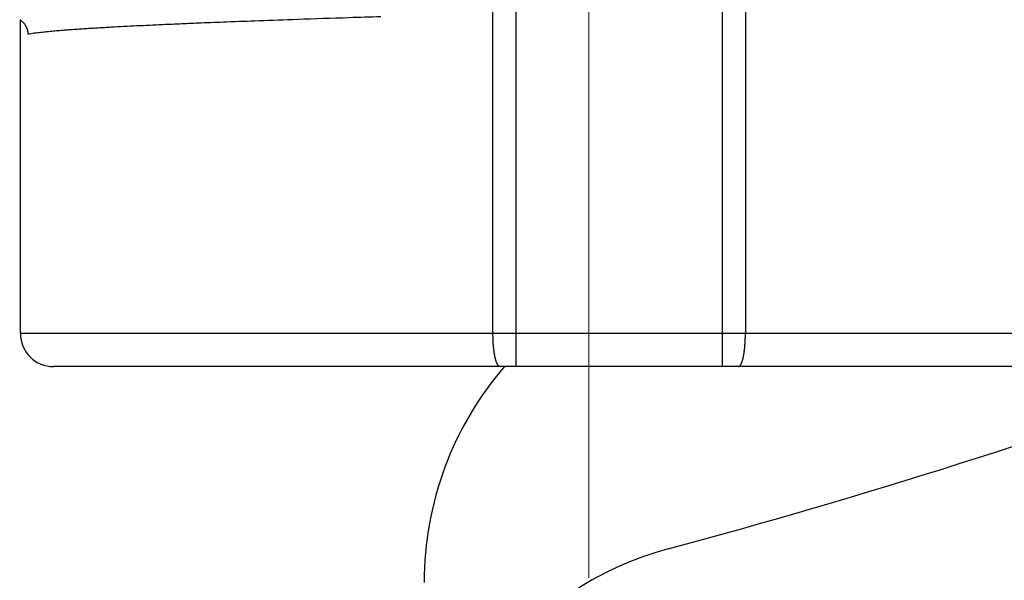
# Model space of a CAD drawing. Header units: millimetres. Extents: x 0 to 1076, y 0 to 742.
# Tile 59 of 132: x 160 to 169, y 427 to 432. Entities that reach past the tile are written whole.
import ezdxf

# ---------------------------------------------------------------- set-up
doc = ezdxf.new("R2010")
doc.units = ezdxf.units.MM
doc.header["$LTSCALE"] = 0.454724
doc.linetypes.add('CENTER', pattern=[50.8, 31.75, -6.35, 6.35, -6.35])
doc.layers.add('NoLayerName_001', color=7, linetype='Continuous')

msp = doc.modelspace()

# ---------------------------------------------------------------- linework, layer by layer
at = {"layer": 'NoLayerName_001', "color": 4, "linetype": 'CENTER', "lineweight": 13}
msp.add_line((165.5, 426.875), (165.5, 446.875), dxfattribs=at)
at = {"layer": 'NoLayerName_001', "color": 60, "linetype": 'Continuous', "lineweight": 25}
for p, q in [((164.626306, 429.099924), (164.626307, 439.716185)), ((164.837111, 428.799924), (164.83711, 439.711361)), ((166.713279, 439.711361), (166.713278, 428.799924)), ((166.924082, 439.716185), (166.924083, 429.099924)), ((160.325194, 429.099924), (160.325194, 431.954839)), ((171.225194, 429.099924), (160.325194, 429.099924)), ((170.925193, 428.799924), (160.625195, 428.799924))]:
    msp.add_line(p, q, dxfattribs=at)
at = {"layer": 'NoLayerName_001', "color": 7, "linetype": 'Continuous', "lineweight": 25}
for centre, radius, start, end in [((150, 487.499924), 62.5, 285.04288688, 295.16522112), ((150, 487.499924), 64, 284.69842429, 294.95302079), ((167, 426.836921), 3, 139.1307912, 180), ((167, 424.24449), 3, 105.0428869, 180)]:
    msp.add_arc(centre, radius, start, end, dxfattribs=at)
at = {"layer": 'NoLayerName_001', "color": 60, "linetype": 'Continuous', "lineweight": 25}
msp.add_arc((160.625195, 429.099924), 0.3, 180, 270.0001212, dxfattribs=at)
for points, knots in [([(160.318197, 431.954839), (160.320392, 431.953475), (160.324844, 431.950828), (160.331202, 431.946338), (160.337362, 431.941549), (160.34327, 431.936422), (160.348919, 431.930988), (160.354288, 431.925261), (160.359359, 431.919258), (160.364115, 431.912995), (160.368537, 431.90649), (160.372608, 431.899759), (160.376309, 431.892819), (160.379637, 431.885694), (160.382587, 431.878408), (160.385156, 431.870986), (160.387341, 431.863449), (160.389136, 431.855822), (160.390543, 431.848128), (160.39154, 431.840391), (160.392188, 431.832634), (160.392225, 431.827455), (160.392293, 431.824871)], [0, 0, 0, 0, 0.007753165, 0.015531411, 0.023332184, 0.031152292, 0.038988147, 0.046835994, 0.054692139, 0.062553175, 0.070416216, 0.078279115, 0.086140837, 0.094001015, 0.101858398, 0.109710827, 0.11755545, 0.125388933, 0.133207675, 0.141008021, 0.148786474, 0.156539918, 0.156539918, 0.156539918, 0.156539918]), ([(160.392293, 431.824871), (160.411564, 431.827919), (160.450032, 431.834541), (160.508188, 431.84132), (160.566386, 431.847537), (160.624664, 431.85302), (160.682988, 431.857989), (160.741347, 431.862538), (160.799728, 431.866804), (160.858123, 431.87086), (160.916528, 431.874718), (160.974945, 431.878402), (161.03337, 431.881931), (161.091803, 431.885328), (161.169723, 431.889707), (161.267138, 431.894917), (161.384055, 431.900815), (161.500985, 431.90643), (161.637417, 431.912715), (161.793353, 431.919552), (161.988292, 431.927678), (162.222238, 431.936951), (162.514694, 431.94791), (162.885166, 431.961042), (163.255662, 431.973499), (163.509173, 431.981596), (163.606676, 431.984742)], [0, 0, 0, 0, 0.05853249, 0.11706814, 0.17559891, 0.23413055, 0.29266547, 0.351203, 0.40973999, 0.46827453, 0.5268074, 0.58533935, 0.64387095, 0.70240259, 0.76093448, 0.87799915, 0.99506476, 1.11213042, 1.22919546, 1.40479238, 1.58038919, 1.81451845, 2.10718022, 2.45837407, 2.92663247, 3.21929399, 3.21929399, 3.21929399, 3.21929399]), ([(164.629346, 429.00804), (164.629221, 429.009952), (164.628964, 429.013775), (164.628618, 429.019511), (164.628294, 429.025249), (164.627997, 429.030989), (164.627724, 429.036729), (164.627476, 429.042471), (164.627252, 429.048214), (164.627052, 429.053957), (164.626875, 429.059702), (164.626723, 429.065447), (164.626594, 429.071192), (164.626489, 429.076938), (164.626407, 429.082685), (164.626349, 429.088431), (164.626312, 429.094178), (164.62631, 429.098009), (164.626306, 429.099924)], [0, 0, 0, 0, 0.0057469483, 0.0114939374, 0.0172409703, 0.0229880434, 0.0287351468, 0.0344822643, 0.0402293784, 0.0459764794, 0.0517235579, 0.0574706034, 0.0632176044, 0.0689645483, 0.0747114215, 0.0804582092, 0.0862048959, 0.0919514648, 0.0919514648, 0.0919514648, 0.0919514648]), ([(166.921043, 429.00804), (166.921168, 429.009952), (166.921425, 429.013775), (166.921771, 429.019511), (166.922094, 429.025249), (166.922392, 429.030989), (166.922664, 429.036729), (166.922913, 429.042471), (166.923137, 429.048214), (166.923337, 429.053957), (166.923513, 429.059702), (166.923666, 429.065447), (166.923795, 429.071192), (166.9239, 429.076938), (166.923982, 429.082685), (166.92404, 429.088431), (166.924077, 429.094178), (166.924079, 429.098009), (166.924083, 429.099924)], [0, 0, 0, 0, 0.0057469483, 0.0114939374, 0.0172409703, 0.0229880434, 0.0287351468, 0.0344822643, 0.0402293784, 0.0459764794, 0.0517235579, 0.0574706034, 0.0632176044, 0.0689645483, 0.0747114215, 0.0804582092, 0.0862048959, 0.0919514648, 0.0919514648, 0.0919514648, 0.0919514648]), ([(164.689548, 428.799924), (164.687683, 428.800339), (164.683716, 428.80071), (164.678788, 428.804153), (164.674575, 428.808181), (164.671109, 428.812829), (164.668051, 428.817685), (164.665303, 428.822743), (164.662798, 428.827927), (164.660515, 428.833209), (164.658427, 428.83857), (164.656503, 428.843992), (164.654715, 428.849461), (164.65303, 428.854962), (164.651439, 428.860488), (164.649937, 428.866037), (164.648517, 428.871607), (164.647174, 428.877196), (164.645901, 428.882801), (164.644691, 428.88842), (164.64354, 428.89405), (164.642444, 428.899692), (164.641401, 428.905344), (164.640409, 428.911006), (164.639464, 428.916675), (164.638565, 428.922352), (164.637708, 428.928036), (164.636891, 428.933726), (164.636112, 428.93942), (164.63537, 428.94512), (164.634663, 428.950823), (164.633991, 428.956531), (164.633352, 428.962242), (164.632746, 428.967958), (164.632172, 428.973676), (164.631628, 428.979397), (164.631115, 428.985121), (164.630629, 428.990848), (164.630173, 428.996576), (164.629741, 429.002307), (164.62948, 429.006129), (164.629346, 429.00804)], [0, 0, 0, 0, 0.00573175, 0.011672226, 0.017531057, 0.023249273, 0.028987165, 0.034748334, 0.040504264, 0.046255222, 0.052006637, 0.057760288, 0.063514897, 0.069267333, 0.075017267, 0.080765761, 0.086513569, 0.092261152, 0.098008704, 0.103756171, 0.109503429, 0.115250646, 0.120997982, 0.126745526, 0.132493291, 0.138241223, 0.143989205, 0.149737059, 0.155484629, 0.161231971, 0.166979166, 0.172726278, 0.178473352, 0.184220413, 0.18996747, 0.195714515, 0.201461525, 0.207208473, 0.212955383, 0.218702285, 0.224449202, 0.224449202, 0.224449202, 0.224449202]), ([(166.860841, 428.799924), (166.862706, 428.800339), (166.866673, 428.80071), (166.871601, 428.804153), (166.875814, 428.808181), (166.87928, 428.812829), (166.882338, 428.817685), (166.885086, 428.822743), (166.887591, 428.827927), (166.889874, 428.833209), (166.891962, 428.83857), (166.893886, 428.843992), (166.895674, 428.849461), (166.897359, 428.854962), (166.89895, 428.860488), (166.900452, 428.866037), (166.901872, 428.871607), (166.903215, 428.877196), (166.904488, 428.882801), (166.905698, 428.88842), (166.906849, 428.89405), (166.907945, 428.899692), (166.908988, 428.905344), (166.90998, 428.911006), (166.910925, 428.916675), (166.911824, 428.922352), (166.912681, 428.928036), (166.913498, 428.933726), (166.914277, 428.93942), (166.915019, 428.94512), (166.915726, 428.950823), (166.916398, 428.956531), (166.917037, 428.962242), (166.917643, 428.967958), (166.918217, 428.973676), (166.918761, 428.979397), (166.919274, 428.985121), (166.91976, 428.990848), (166.920216, 428.996576), (166.920648, 429.002307), (166.920909, 429.006129), (166.921043, 429.00804)], [0, 0, 0, 0, 0.005731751, 0.011672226, 0.017531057, 0.023249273, 0.028987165, 0.034748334, 0.040504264, 0.046255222, 0.052006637, 0.057760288, 0.063514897, 0.069267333, 0.075017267, 0.080765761, 0.086513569, 0.092261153, 0.098008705, 0.103756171, 0.109503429, 0.115250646, 0.120997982, 0.126745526, 0.132493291, 0.138241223, 0.143989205, 0.149737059, 0.155484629, 0.161231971, 0.166979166, 0.172726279, 0.178473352, 0.184220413, 0.18996747, 0.195714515, 0.201461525, 0.207208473, 0.212955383, 0.218702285, 0.224449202, 0.224449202, 0.224449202, 0.224449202])]:
    msp.add_open_spline(points, degree=3, knots=knots, dxfattribs=at)

doc.saveas('drawing.dxf')
